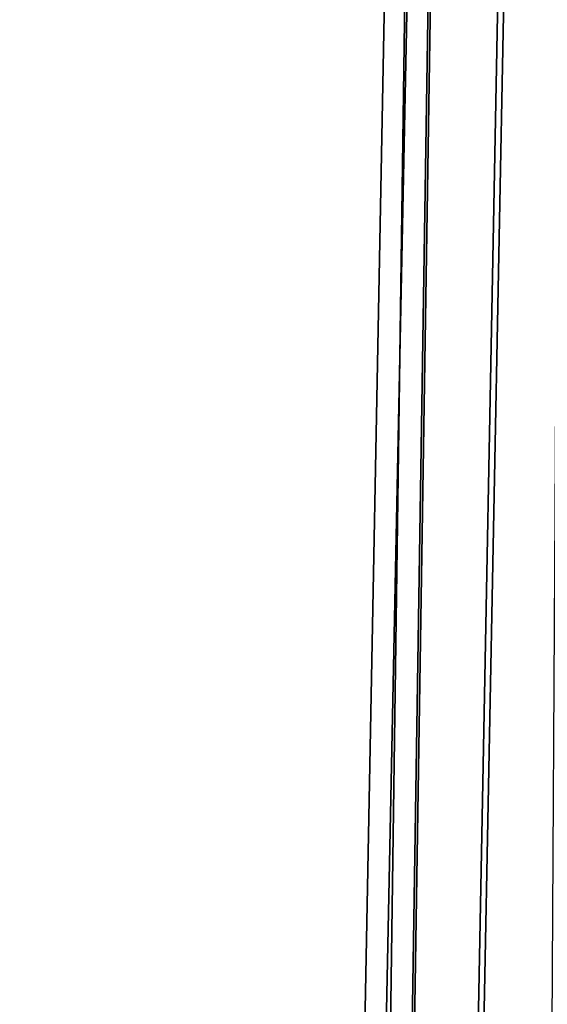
# Model space of a CAD drawing. Header units: millimetres. Extents: x -25 to 25, y -375 to 152.
# Tile 7 of 37: x -24.92 to -22.65, y 78.37 to 82.61. Entities that reach past the tile are written whole.
import ezdxf

# ---------------------------------------------------------------- set-up
doc = ezdxf.new("R2010")
doc.units = ezdxf.units.MM
doc.header["$LTSCALE"] = 65.390593
doc.layers.add('6', color=7, linetype='CONTINUOUS')

msp = doc.modelspace()

# ---------------------------------------------------------------- linework, layer by layer
at = {"layer": '6', "color": 7, "linetype": 'CONTINUOUS', "true_color": 0xa2afbf}
for points in [[(-21.0098, 102.6311, 8.5941), (-19.9192, 103.0025, 6.4879), (-22.9841, 0, -9.8531), (-21.0098, 102.6311, 8.5941)], [(-22.9841, 0, -9.8531), (-19.9192, 103.0025, 6.4879), (-20.6526, 0, -14.2371), (-22.9841, 0, -9.8531)], [(-21.8738, 102.2398, 10.8131), (-21.0098, 102.6311, 8.5941), (-22.9841, 0, -9.8531), (-21.8738, 102.2398, 10.8131)], [(-22.4969, 101.8368, 13.0988), (-21.8738, 102.2398, 10.8131), (-24.4275, 0, -5.0756), (-22.4969, 101.8368, 13.0988)], [(-24.4275, 0, -5.0756), (-21.8738, 102.2398, 10.8131), (-22.9841, 0, -9.8531), (-24.4275, 0, -5.0756)], [(-22.8728, 101.4233, 15.4438), (-22.4969, 101.8368, 13.0988), (-24.4275, 0, -5.0756), (-22.8728, 101.4233, 15.4438)], [(-23, 101.006, 17.8108), (-22.8728, 101.4233, 15.4438), (-24.9177, 0, -0.0928), (-23, 101.006, 17.8108)], [(-24.9177, 0, -0.0928), (-22.8728, 101.4233, 15.4438), (-24.4275, 0, -5.0756), (-24.9177, 0, -0.0928)], [(-24.4306, 0, 4.8928), (-23, 101.006, 17.8108), (-24.9177, 0, -0.0928), (-24.4306, 0, 4.8928)], [(-22.8726, 100.5886, 20.1777), (-23, 101.006, 17.8108), (-24.4306, 0, 4.8928), (-22.8726, 100.5886, 20.1777)], [(-22.4966, 100.1752, 22.5226), (-22.8726, 100.5886, 20.1777), (-24.4306, 0, 4.8928), (-22.4966, 100.1752, 22.5226)], [(-22.9895, 0, 9.6733), (-22.4966, 100.1752, 22.5226), (-24.4306, 0, 4.8928), (-22.9895, 0, 9.6733)], [(-22.6289, 77.6893, 19.8384), (-22.4966, 100.1752, 22.5226), (-22.9895, 0, 9.6733), (-22.6289, 77.6893, 19.8384)]]:
    msp.add_3dface(points, dxfattribs=at)

doc.saveas('drawing.dxf')
